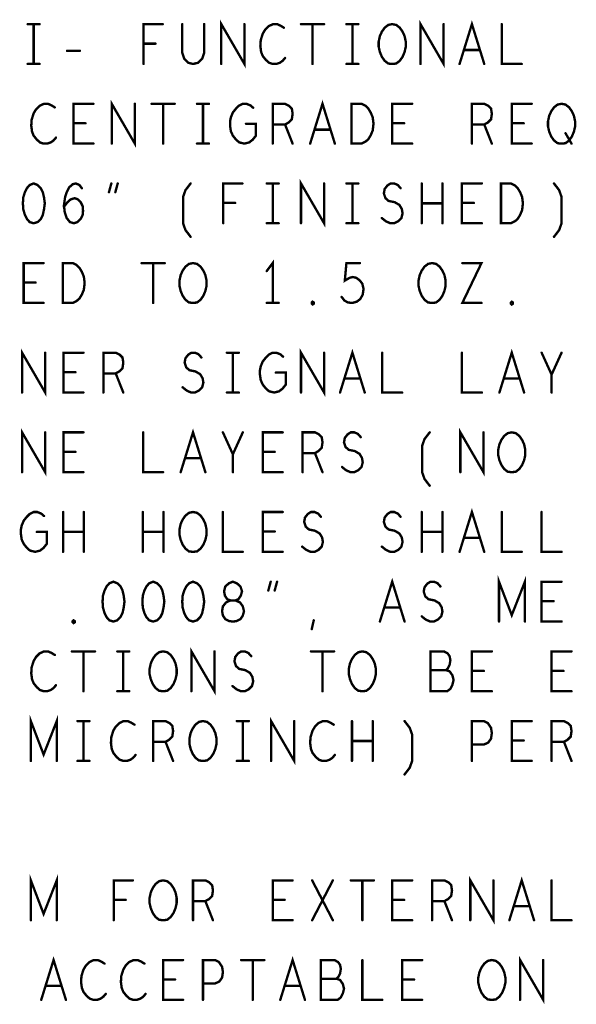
# Model space of a CAD drawing. Extents: x 28 to 61, y 24.9 to 46.
# Tile 42 of 51: x 49.8 to 51.2, y 40.8 to 43.3. Entities that reach past the tile are written whole.
import ezdxf

# ---------------------------------------------------------------- set-up
doc = ezdxf.new("R2010")
doc.units = 0
doc.layers.add('1', color=2, linetype='CONTINUOUS')

msp = doc.modelspace()

# ---------------------------------------------------------------- linework, layer by layer
at = {"layer": '1', "const_width": 0.003}
for points in [[(49.8035, 43.245, 1), (49.8005, 43.245, 1)], [(49.8185, 43.245, 1), (49.8155, 43.245, 1)], [(49.8335, 43.245, 1), (49.8305, 43.245, 1)], [(50.1425, 43.245, 1), (50.1395, 43.245, 1)], [(50.1915, 43.245, 1), (50.1885, 43.245, 1)], [(50.2465, 43.245, 1), (50.2435, 43.245, 1)], [(50.3475, 43.245, 1), (50.3445, 43.245, 1)], [(50.4895, 43.245, 1), (50.4865, 43.245, 1)], [(50.5185, 43.245, 1), (50.5155, 43.245, 1)], [(50.5475, 43.245, 1), (50.5445, 43.245, 1)], [(50.6035, 43.245, 1), (50.6005, 43.245, 1)], [(50.6185, 43.245, 1), (50.6155, 43.245, 1)], [(50.6335, 43.245, 1), (50.6305, 43.245, 1)], [(50.8475, 43.245, 1), (50.8445, 43.245, 1)], [(50.9935, 43.245, 1), (50.9905, 43.245, 1)], [(50.4465, 43.236, 1), (50.4435, 43.236, 1)], [(50.0945, 43.196, 1), (50.0915, 43.196, 1)], [(50.1245, 43.196, 1), (50.1215, 43.196, 1)], [(49.9025, 43.178, 1), (49.8995, 43.178, 1)], [(49.9345, 43.178, 1), (49.9315, 43.178, 1)], [(50.8985, 43.18, 1), (50.8955, 43.18, 1)], [(50.9385, 43.18, 1), (50.9355, 43.18, 1)], [(49.8035, 43.145, 1), (49.8005, 43.145, 1)], [(49.8185, 43.145, 1), (49.8155, 43.145, 1)], [(49.8335, 43.145, 1), (49.8305, 43.145, 1)], [(50.0945, 43.145, 1), (50.0915, 43.145, 1)], [(50.2895, 43.145, 1), (50.2865, 43.145, 1)], [(50.4495, 43.16, 1), (50.4465, 43.16, 1)], [(50.5185, 43.145, 1), (50.5155, 43.145, 1)], [(50.6035, 43.145, 1), (50.6005, 43.145, 1)], [(50.6185, 43.145, 1), (50.6155, 43.145, 1)], [(50.6335, 43.145, 1), (50.6305, 43.145, 1)], [(50.7185, 43.145, 1), (50.7155, 43.145, 1)], [(50.7185, 43.145, 1), (50.7155, 43.145, 1)], [(50.7895, 43.145, 1), (50.7865, 43.145, 1)], [(50.8875, 43.145, 1), (50.8845, 43.145, 1)], [(50.9495, 43.145, 1), (50.9465, 43.145, 1)], [(51.0435, 43.145, 1), (51.0405, 43.145, 1)], [(49.9685, 43.045, 1), (49.9655, 43.045, 1)], [(50.0725, 43.045, 1), (50.0695, 43.045, 1)], [(50.1145, 43.045, 1), (50.1115, 43.045, 1)], [(50.1435, 43.045, 1), (50.1405, 43.045, 1)], [(50.1725, 43.045, 1), (50.1695, 43.045, 1)], [(50.2285, 43.045, 1), (50.2255, 43.045, 1)], [(50.2435, 43.045, 1), (50.2405, 43.045, 1)], [(50.2585, 43.045, 1), (50.2555, 43.045, 1)], [(50.7685, 43.045, 1), (50.7655, 43.045, 1)], [(51.0685, 43.045, 1), (51.0655, 43.045, 1)], [(49.8715, 43.036, 1), (49.8685, 43.036, 1)], [(50.3695, 43.035, 1), (50.3665, 43.035, 1)], [(49.9185, 42.996, 1), (49.9155, 42.996, 1)], [(49.9485, 42.996, 1), (49.9455, 42.996, 1)], [(50.3515, 42.995, 1), (50.3485, 42.995, 1)], [(50.4185, 42.993, 1), (50.4155, 42.993, 1)], [(50.4495, 42.993, 1), (50.4465, 42.993, 1)], [(50.7185, 42.996, 1), (50.7155, 42.996, 1)], [(50.7485, 42.996, 1), (50.7455, 42.996, 1)], [(50.9185, 42.993, 1), (50.9155, 42.993, 1)], [(50.9495, 42.993, 1), (50.9465, 42.993, 1)], [(51.0185, 42.996, 1), (51.0155, 42.996, 1)], [(51.0485, 42.996, 1), (51.0455, 42.996, 1)], [(50.5235, 42.98, 1), (50.5205, 42.98, 1)], [(50.5635, 42.98, 1), (50.5605, 42.98, 1)], [(51.1535, 42.971, 1), (51.1505, 42.971, 1)], [(49.8745, 42.96, 1), (49.8715, 42.96, 1)], [(49.9685, 42.945, 1), (49.9655, 42.945, 1)], [(50.0145, 42.945, 1), (50.0115, 42.945, 1)], [(50.1435, 42.945, 1), (50.1405, 42.945, 1)], [(50.2285, 42.945, 1), (50.2255, 42.945, 1)], [(50.2435, 42.945, 1), (50.2405, 42.945, 1)], [(50.2585, 42.945, 1), (50.2555, 42.945, 1)], [(50.4185, 42.945, 1), (50.4155, 42.945, 1)], [(50.4685, 42.945, 1), (50.4655, 42.945, 1)], [(50.5125, 42.945, 1), (50.5095, 42.945, 1)], [(50.5745, 42.945, 1), (50.5715, 42.945, 1)], [(50.6165, 42.945, 1), (50.6135, 42.945, 1)], [(50.6165, 42.945, 1), (50.6135, 42.945, 1)], [(50.7685, 42.945, 1), (50.7655, 42.945, 1)], [(50.9185, 42.945, 1), (50.9155, 42.945, 1)], [(50.9685, 42.945, 1), (50.9655, 42.945, 1)], [(51.0685, 42.945, 1), (51.0655, 42.945, 1)], [(51.1435, 42.945, 1), (51.1405, 42.945, 1)], [(51.1435, 42.945, 1), (51.1405, 42.945, 1)], [(51.1685, 42.945, 1), (51.1655, 42.945, 1)], [(49.8185, 42.845, 1), (49.8155, 42.845, 1)], [(49.8185, 42.845, 1), (49.8155, 42.845, 1)], [(50.0135, 42.845, 1), (50.0105, 42.845, 1)], [(50.0295, 42.845, 1), (50.0265, 42.845, 1)], [(50.2125, 42.845, 1), (50.2095, 42.845, 1)], [(50.3425, 42.845, 1), (50.3395, 42.845, 1)], [(50.4035, 42.845, 1), (50.4005, 42.845, 1)], [(50.4185, 42.845, 1), (50.4155, 42.845, 1)], [(50.4335, 42.845, 1), (50.4305, 42.845, 1)], [(50.5475, 42.845, 1), (50.5445, 42.845, 1)], [(50.6035, 42.845, 1), (50.6005, 42.845, 1)], [(50.6185, 42.845, 1), (50.6155, 42.845, 1)], [(50.6335, 42.845, 1), (50.6305, 42.845, 1)], [(50.7925, 42.845, 1), (50.7895, 42.845, 1)], [(50.8445, 42.845, 1), (50.8415, 42.845, 1)], [(50.9435, 42.845, 1), (50.9405, 42.845, 1)], [(51.1245, 42.845, 1), (51.1215, 42.845, 1)], [(49.9395, 42.833, 1), (49.9365, 42.833, 1)], [(50.0075, 42.823, 1), (50.0045, 42.823, 1)], [(50.0235, 42.823, 1), (50.0205, 42.823, 1)], [(50.7395, 42.833, 1), (50.7365, 42.833, 1)], [(50.2945, 42.796, 1), (50.2915, 42.796, 1)], [(50.3245, 42.796, 1), (50.3215, 42.796, 1)], [(50.7925, 42.795, 1), (50.7895, 42.795, 1)], [(50.8445, 42.795, 1), (50.8415, 42.795, 1)], [(50.8935, 42.796, 1), (50.8905, 42.796, 1)], [(50.9235, 42.796, 1), (50.9205, 42.796, 1)], [(49.8945, 42.786, 1), (49.8915, 42.786, 1)], [(50.2945, 42.745, 1), (50.2915, 42.745, 1)], [(50.4035, 42.745, 1), (50.4005, 42.745, 1)], [(50.4185, 42.745, 1), (50.4155, 42.745, 1)], [(50.4335, 42.745, 1), (50.4305, 42.745, 1)], [(50.4895, 42.745, 1), (50.4865, 42.745, 1)], [(50.6035, 42.745, 1), (50.6005, 42.745, 1)], [(50.6185, 42.745, 1), (50.6155, 42.745, 1)], [(50.6335, 42.745, 1), (50.6305, 42.745, 1)], [(50.6925, 42.758, 1), (50.6895, 42.758, 1)], [(50.7925, 42.745, 1), (50.7895, 42.745, 1)], [(50.8445, 42.745, 1), (50.8415, 42.745, 1)], [(50.9435, 42.745, 1), (50.9405, 42.745, 1)], [(50.9915, 42.745, 1), (50.9885, 42.745, 1)], [(50.9915, 42.745, 1), (50.9885, 42.745, 1)], [(50.2125, 42.711, 1), (50.2095, 42.711, 1)], [(51.1245, 42.711, 1), (51.1215, 42.711, 1)], [(49.8435, 42.645, 1), (49.8405, 42.645, 1)], [(50.0895, 42.645, 1), (50.0865, 42.645, 1)], [(50.1185, 42.645, 1), (50.1155, 42.645, 1)], [(50.1475, 42.645, 1), (50.1445, 42.645, 1)], [(50.6375, 42.645, 1), (50.6345, 42.645, 1)], [(50.8945, 42.645, 1), (50.8915, 42.645, 1)], [(50.4035, 42.625, 1), (50.4005, 42.625, 1)], [(49.7935, 42.596, 1), (49.7905, 42.596, 1)], [(49.8235, 42.596, 1), (49.8205, 42.596, 1)], [(50.5915, 42.56, 1), (50.5885, 42.56, 1)], [(49.8435, 42.545, 1), (49.8405, 42.545, 1)], [(49.8915, 42.545, 1), (49.8885, 42.545, 1)], [(49.8915, 42.545, 1), (49.8885, 42.545, 1)], [(50.1185, 42.545, 1), (50.1155, 42.545, 1)], [(50.2185, 42.545, 1), (50.2155, 42.545, 1)], [(50.2185, 42.545, 1), (50.2155, 42.545, 1)], [(50.4035, 42.545, 1), (50.4005, 42.545, 1)], [(50.4185, 42.545, 1), (50.4155, 42.545, 1)], [(50.4335, 42.545, 1), (50.4305, 42.545, 1)], [(50.5185, 42.541, 1), (50.5155, 42.541, 1)], [(50.5185, 42.541, 1), (50.5155, 42.541, 1)], [(50.8185, 42.545, 1), (50.8155, 42.545, 1)], [(50.8185, 42.545, 1), (50.8155, 42.545, 1)], [(50.9425, 42.545, 1), (50.9395, 42.545, 1)], [(51.0185, 42.541, 1), (51.0155, 42.541, 1)], [(51.0185, 42.541, 1), (51.0155, 42.541, 1)], [(49.8475, 42.42, 1), (49.8445, 42.42, 1)], [(49.9435, 42.42, 1), (49.9405, 42.42, 1)], [(50.2395, 42.408, 1), (50.2365, 42.408, 1)], [(50.3035, 42.42, 1), (50.3005, 42.42, 1)], [(50.3185, 42.42, 1), (50.3155, 42.42, 1)], [(50.3335, 42.42, 1), (50.3305, 42.42, 1)], [(50.4445, 42.41, 1), (50.4415, 42.41, 1)], [(50.5475, 42.42, 1), (50.5445, 42.42, 1)], [(50.6935, 42.42, 1), (50.6905, 42.42, 1)], [(50.8935, 42.42, 1), (50.8905, 42.42, 1)], [(51.0935, 42.42, 1), (51.0905, 42.42, 1)], [(51.1435, 42.42, 1), (51.1405, 42.42, 1)], [(49.8935, 42.371, 1), (49.8905, 42.371, 1)], [(49.9235, 42.371, 1), (49.9205, 42.371, 1)], [(49.9935, 42.368, 1), (49.9905, 42.368, 1)], [(50.0245, 42.368, 1), (50.0215, 42.368, 1)], [(50.4265, 42.37, 1), (50.4235, 42.37, 1)], [(50.5985, 42.355, 1), (50.5955, 42.355, 1)], [(50.6385, 42.355, 1), (50.6355, 42.355, 1)], [(50.9985, 42.355, 1), (50.9955, 42.355, 1)], [(51.0385, 42.355, 1), (51.0355, 42.355, 1)], [(51.1185, 42.365, 1), (51.1155, 42.365, 1)], [(50.1925, 42.333, 1), (50.1895, 42.333, 1)], [(49.7895, 42.32, 1), (49.7865, 42.32, 1)], [(49.9435, 42.32, 1), (49.9405, 42.32, 1)], [(49.9935, 42.32, 1), (49.9905, 42.32, 1)], [(50.0435, 42.32, 1), (50.0405, 42.32, 1)], [(50.3035, 42.32, 1), (50.3005, 42.32, 1)], [(50.3185, 42.32, 1), (50.3155, 42.32, 1)], [(50.3335, 42.32, 1), (50.3305, 42.32, 1)], [(50.4895, 42.32, 1), (50.4865, 42.32, 1)], [(50.5875, 42.32, 1), (50.5845, 42.32, 1)], [(50.6495, 42.32, 1), (50.6465, 42.32, 1)], [(50.7435, 42.32, 1), (50.7405, 42.32, 1)], [(50.9435, 42.32, 1), (50.9405, 42.32, 1)], [(50.9875, 42.32, 1), (50.9845, 42.32, 1)], [(51.0495, 42.32, 1), (51.0465, 42.32, 1)], [(51.1185, 42.32, 1), (51.1155, 42.32, 1)], [(49.8475, 42.22, 1), (49.8445, 42.22, 1)], [(49.9435, 42.22, 1), (49.9405, 42.22, 1)], [(50.0935, 42.22, 1), (50.0905, 42.22, 1)], [(50.2935, 42.22, 1), (50.2905, 42.22, 1)], [(50.3435, 42.22, 1), (50.3405, 42.22, 1)], [(50.4435, 42.22, 1), (50.4405, 42.22, 1)], [(50.6395, 42.208, 1), (50.6365, 42.208, 1)], [(50.8125, 42.22, 1), (50.8095, 42.22, 1)], [(50.9475, 42.22, 1), (50.9445, 42.22, 1)], [(49.8935, 42.171, 1), (49.8905, 42.171, 1)], [(49.9235, 42.171, 1), (49.9205, 42.171, 1)], [(50.1985, 42.155, 1), (50.1955, 42.155, 1)], [(50.2385, 42.155, 1), (50.2355, 42.155, 1)], [(50.3185, 42.165, 1), (50.3155, 42.165, 1)], [(50.3935, 42.171, 1), (50.3905, 42.171, 1)], [(50.4235, 42.171, 1), (50.4205, 42.171, 1)], [(50.4935, 42.168, 1), (50.4905, 42.168, 1)], [(50.5245, 42.168, 1), (50.5215, 42.168, 1)], [(50.5925, 42.133, 1), (50.5895, 42.133, 1)], [(49.7895, 42.12, 1), (49.7865, 42.12, 1)], [(49.9435, 42.12, 1), (49.9405, 42.12, 1)], [(50.1435, 42.12, 1), (50.1405, 42.12, 1)], [(50.1875, 42.12, 1), (50.1845, 42.12, 1)], [(50.2495, 42.12, 1), (50.2465, 42.12, 1)], [(50.3185, 42.12, 1), (50.3155, 42.12, 1)], [(50.4435, 42.12, 1), (50.4405, 42.12, 1)], [(50.4935, 42.12, 1), (50.4905, 42.12, 1)], [(50.5435, 42.12, 1), (50.5405, 42.12, 1)], [(50.8895, 42.12, 1), (50.8865, 42.12, 1)], [(51.0185, 42.12, 1), (51.0155, 42.12, 1)], [(51.0185, 42.12, 1), (51.0155, 42.12, 1)], [(50.8125, 42.086, 1), (50.8095, 42.086, 1)], [(49.8445, 42.01, 1), (49.8415, 42.01, 1)], [(49.8925, 42.02, 1), (49.8895, 42.02, 1)], [(49.9445, 42.02, 1), (49.9415, 42.02, 1)], [(50.0925, 42.02, 1), (50.0895, 42.02, 1)], [(50.1445, 42.02, 1), (50.1415, 42.02, 1)], [(50.2935, 42.02, 1), (50.2905, 42.02, 1)], [(50.4435, 42.02, 1), (50.4405, 42.02, 1)], [(50.5395, 42.008, 1), (50.5365, 42.008, 1)], [(50.7395, 42.008, 1), (50.7365, 42.008, 1)], [(50.7925, 42.02, 1), (50.7895, 42.02, 1)], [(50.8445, 42.02, 1), (50.8415, 42.02, 1)], [(50.9935, 42.02, 1), (50.9905, 42.02, 1)], [(51.0935, 42.02, 1), (51.0905, 42.02, 1)], [(49.8265, 41.97, 1), (49.8235, 41.97, 1)], [(49.8925, 41.97, 1), (49.8895, 41.97, 1)], [(49.9445, 41.97, 1), (49.9415, 41.97, 1)], [(50.0925, 41.97, 1), (50.0895, 41.97, 1)], [(50.1445, 41.97, 1), (50.1415, 41.97, 1)], [(50.3935, 41.971, 1), (50.3905, 41.971, 1)], [(50.4235, 41.971, 1), (50.4205, 41.971, 1)], [(50.7925, 41.97, 1), (50.7895, 41.97, 1)], [(50.8445, 41.97, 1), (50.8415, 41.97, 1)], [(50.8985, 41.955, 1), (50.8955, 41.955, 1)], [(50.9385, 41.955, 1), (50.9355, 41.955, 1)], [(50.4925, 41.933, 1), (50.4895, 41.933, 1)], [(50.6925, 41.933, 1), (50.6895, 41.933, 1)], [(49.8925, 41.92, 1), (49.8895, 41.92, 1)], [(49.9445, 41.92, 1), (49.9415, 41.92, 1)], [(50.0925, 41.92, 1), (50.0895, 41.92, 1)], [(50.1445, 41.92, 1), (50.1415, 41.92, 1)], [(50.2185, 41.92, 1), (50.2155, 41.92, 1)], [(50.2185, 41.92, 1), (50.2155, 41.92, 1)], [(50.3435, 41.92, 1), (50.3405, 41.92, 1)], [(50.4435, 41.92, 1), (50.4405, 41.92, 1)], [(50.7925, 41.92, 1), (50.7895, 41.92, 1)], [(50.8445, 41.92, 1), (50.8415, 41.92, 1)], [(50.8875, 41.92, 1), (50.8845, 41.92, 1)], [(50.9495, 41.92, 1), (50.9465, 41.92, 1)], [(51.0435, 41.92, 1), (51.0405, 41.92, 1)], [(51.1435, 41.92, 1), (51.1405, 41.92, 1)], [(50.0185, 41.845, 1), (50.0155, 41.845, 1)], [(50.0185, 41.845, 1), (50.0155, 41.845, 1)], [(50.1185, 41.845, 1), (50.1155, 41.845, 1)], [(50.1185, 41.845, 1), (50.1155, 41.845, 1)], [(50.2185, 41.845, 1), (50.2155, 41.845, 1)], [(50.2185, 41.845, 1), (50.2155, 41.845, 1)], [(50.4135, 41.845, 1), (50.4105, 41.845, 1)], [(50.4295, 41.845, 1), (50.4265, 41.845, 1)], [(50.8395, 41.833, 1), (50.8365, 41.833, 1)], [(51.1435, 41.845, 1), (51.1405, 41.845, 1)], [(50.4075, 41.823, 1), (50.4045, 41.823, 1)], [(50.4235, 41.823, 1), (50.4205, 41.823, 1)], [(50.6985, 41.78, 1), (50.6955, 41.78, 1)], [(50.7385, 41.78, 1), (50.7355, 41.78, 1)], [(51.0935, 41.796, 1), (51.0905, 41.796, 1)], [(51.1235, 41.796, 1), (51.1205, 41.796, 1)], [(50.7925, 41.758, 1), (50.7895, 41.758, 1)], [(49.9185, 41.741, 1), (49.9155, 41.741, 1)], [(49.9185, 41.741, 1), (49.9155, 41.741, 1)], [(50.3185, 41.745, 1), (50.3155, 41.745, 1)], [(50.3185, 41.745, 1), (50.3155, 41.745, 1)], [(50.5215, 41.748, 1), (50.5185, 41.748, 1)], [(50.6875, 41.745, 1), (50.6845, 41.745, 1)], [(50.7495, 41.745, 1), (50.7465, 41.745, 1)], [(50.9865, 41.745, 1), (50.9835, 41.745, 1)], [(51.0515, 41.745, 1), (51.0485, 41.745, 1)], [(51.1435, 41.745, 1), (51.1405, 41.745, 1)], [(50.5165, 41.726, 1), (50.5135, 41.726, 1)], [(49.8715, 41.661, 1), (49.8685, 41.661, 1)], [(49.9145, 41.67, 1), (49.9115, 41.67, 1)], [(49.9435, 41.67, 1), (49.9405, 41.67, 1)], [(49.9725, 41.67, 1), (49.9695, 41.67, 1)], [(50.0285, 41.67, 1), (50.0255, 41.67, 1)], [(50.0435, 41.67, 1), (50.0405, 41.67, 1)], [(50.0585, 41.67, 1), (50.0555, 41.67, 1)], [(50.2725, 41.67, 1), (50.2695, 41.67, 1)], [(50.3645, 41.658, 1), (50.3615, 41.658, 1)], [(50.5145, 41.67, 1), (50.5115, 41.67, 1)], [(50.5435, 41.67, 1), (50.5405, 41.67, 1)], [(50.5725, 41.67, 1), (50.5695, 41.67, 1)], [(50.9685, 41.67, 1), (50.9655, 41.67, 1)], [(51.1685, 41.67, 1), (51.1655, 41.67, 1)], [(50.8145, 41.623, 1), (50.8115, 41.623, 1)], [(50.8535, 41.623, 1), (50.8505, 41.623, 1)], [(50.9185, 41.621, 1), (50.9155, 41.621, 1)], [(50.9485, 41.621, 1), (50.9455, 41.621, 1)], [(51.1185, 41.621, 1), (51.1155, 41.621, 1)], [(51.1485, 41.621, 1), (51.1455, 41.621, 1)], [(49.8745, 41.585, 1), (49.8715, 41.585, 1)], [(50.3175, 41.583, 1), (50.3145, 41.583, 1)], [(49.9435, 41.57, 1), (49.9405, 41.57, 1)], [(50.0285, 41.57, 1), (50.0255, 41.57, 1)], [(50.0435, 41.57, 1), (50.0405, 41.57, 1)], [(50.0585, 41.57, 1), (50.0555, 41.57, 1)], [(50.1435, 41.57, 1), (50.1405, 41.57, 1)], [(50.1435, 41.57, 1), (50.1405, 41.57, 1)], [(50.2145, 41.57, 1), (50.2115, 41.57, 1)], [(50.5435, 41.57, 1), (50.5405, 41.57, 1)], [(50.6435, 41.57, 1), (50.6405, 41.57, 1)], [(50.6435, 41.57, 1), (50.6405, 41.57, 1)], [(50.9685, 41.57, 1), (50.9655, 41.57, 1)], [(51.1685, 41.57, 1), (51.1655, 41.57, 1)], [(49.9285, 41.495, 1), (49.9255, 41.495, 1)], [(49.9435, 41.495, 1), (49.9405, 41.495, 1)], [(49.9585, 41.495, 1), (49.9555, 41.495, 1)], [(50.0715, 41.486, 1), (50.0685, 41.486, 1)], [(50.3285, 41.495, 1), (50.3255, 41.495, 1)], [(50.3435, 41.495, 1), (50.3405, 41.495, 1)], [(50.3585, 41.495, 1), (50.3555, 41.495, 1)], [(50.4725, 41.495, 1), (50.4695, 41.495, 1)], [(50.5715, 41.486, 1), (50.5685, 41.486, 1)], [(50.6175, 41.495, 1), (50.6145, 41.495, 1)], [(50.6695, 41.495, 1), (50.6665, 41.495, 1)], [(50.7495, 41.495, 1), (50.7465, 41.495, 1)], [(51.0685, 41.495, 1), (51.0655, 41.495, 1)], [(50.1185, 41.443, 1), (50.1155, 41.443, 1)], [(50.1495, 41.443, 1), (50.1465, 41.443, 1)], [(50.6175, 41.445, 1), (50.6145, 41.445, 1)], [(50.6695, 41.445, 1), (50.6665, 41.445, 1)], [(50.9185, 41.436, 1), (50.9155, 41.436, 1)], [(51.0185, 41.446, 1), (51.0155, 41.446, 1)], [(51.0485, 41.446, 1), (51.0455, 41.446, 1)], [(51.1185, 41.443, 1), (51.1155, 41.443, 1)], [(51.1495, 41.443, 1), (51.1465, 41.443, 1)], [(50.0745, 41.41, 1), (50.0715, 41.41, 1)], [(50.5745, 41.41, 1), (50.5715, 41.41, 1)], [(49.8115, 41.395, 1), (49.8085, 41.395, 1)], [(49.8765, 41.395, 1), (49.8735, 41.395, 1)], [(49.9285, 41.395, 1), (49.9255, 41.395, 1)], [(49.9435, 41.395, 1), (49.9405, 41.395, 1)], [(49.9585, 41.395, 1), (49.9555, 41.395, 1)], [(50.1185, 41.395, 1), (50.1155, 41.395, 1)], [(50.1685, 41.395, 1), (50.1655, 41.395, 1)], [(50.2435, 41.395, 1), (50.2405, 41.395, 1)], [(50.2435, 41.395, 1), (50.2405, 41.395, 1)], [(50.3285, 41.395, 1), (50.3255, 41.395, 1)], [(50.3435, 41.395, 1), (50.3405, 41.395, 1)], [(50.3585, 41.395, 1), (50.3555, 41.395, 1)], [(50.4145, 41.395, 1), (50.4115, 41.395, 1)], [(50.6175, 41.395, 1), (50.6145, 41.395, 1)], [(50.6695, 41.395, 1), (50.6665, 41.395, 1)], [(50.9185, 41.395, 1), (50.9155, 41.395, 1)], [(51.0685, 41.395, 1), (51.0655, 41.395, 1)], [(51.1185, 41.395, 1), (51.1155, 41.395, 1)], [(51.1685, 41.395, 1), (51.1655, 41.395, 1)], [(50.7495, 41.361, 1), (50.7465, 41.361, 1)], [(50.0675, 41.095, 1), (50.0645, 41.095, 1)], [(50.4685, 41.095, 1), (50.4655, 41.095, 1)], [(50.5175, 41.095, 1), (50.5145, 41.095, 1)], [(50.5695, 41.095, 1), (50.5665, 41.095, 1)], [(50.6145, 41.095, 1), (50.6115, 41.095, 1)], [(50.6435, 41.095, 1), (50.6405, 41.095, 1)], [(50.6725, 41.095, 1), (50.6695, 41.095, 1)], [(50.7685, 41.095, 1), (50.7655, 41.095, 1)], [(50.9725, 41.095, 1), (50.9695, 41.095, 1)], [(51.1185, 41.095, 1), (51.1155, 41.095, 1)], [(50.0195, 41.046, 1), (50.0165, 41.046, 1)], [(50.0495, 41.046, 1), (50.0465, 41.046, 1)], [(50.2185, 41.043, 1), (50.2155, 41.043, 1)], [(50.2495, 41.043, 1), (50.2465, 41.043, 1)], [(50.4185, 41.046, 1), (50.4155, 41.046, 1)], [(50.4485, 41.046, 1), (50.4455, 41.046, 1)], [(50.7185, 41.046, 1), (50.7155, 41.046, 1)], [(50.7485, 41.046, 1), (50.7455, 41.046, 1)], [(50.8185, 41.043, 1), (50.8155, 41.043, 1)], [(50.8495, 41.043, 1), (50.8465, 41.043, 1)], [(51.0235, 41.03, 1), (51.0205, 41.03, 1)], [(51.0635, 41.03, 1), (51.0605, 41.03, 1)], [(49.8115, 40.995, 1), (49.8085, 40.995, 1)], [(49.8765, 40.995, 1), (49.8735, 40.995, 1)], [(50.0195, 40.995, 1), (50.0165, 40.995, 1)], [(50.1435, 40.995, 1), (50.1405, 40.995, 1)], [(50.1435, 40.995, 1), (50.1405, 40.995, 1)], [(50.2185, 40.995, 1), (50.2155, 40.995, 1)], [(50.2685, 40.995, 1), (50.2655, 40.995, 1)], [(50.4685, 40.995, 1), (50.4655, 40.995, 1)], [(50.5175, 40.995, 1), (50.5145, 40.995, 1)], [(50.5695, 40.995, 1), (50.5665, 40.995, 1)], [(50.6435, 40.995, 1), (50.6405, 40.995, 1)], [(50.7685, 40.995, 1), (50.7655, 40.995, 1)], [(50.8185, 40.995, 1), (50.8155, 40.995, 1)], [(50.8685, 40.995, 1), (50.8655, 40.995, 1)], [(50.9145, 40.995, 1), (50.9115, 40.995, 1)], [(51.0125, 40.995, 1), (51.0095, 40.995, 1)], [(51.0745, 40.995, 1), (51.0715, 40.995, 1)], [(51.1685, 40.995, 1), (51.1655, 40.995, 1)], [(50.1935, 40.895, 1), (50.1905, 40.895, 1)], [(50.3395, 40.895, 1), (50.3365, 40.895, 1)], [(50.3685, 40.895, 1), (50.3655, 40.895, 1)], [(50.3975, 40.895, 1), (50.3945, 40.895, 1)], [(50.6435, 40.895, 1), (50.6405, 40.895, 1)], [(50.7935, 40.895, 1), (50.7905, 40.895, 1)], [(51.0975, 40.895, 1), (51.0945, 40.895, 1)], [(49.9965, 40.886, 1), (49.9935, 40.886, 1)], [(50.0965, 40.886, 1), (50.0935, 40.886, 1)], [(50.1435, 40.846, 1), (50.1405, 40.846, 1)], [(50.1735, 40.846, 1), (50.1705, 40.846, 1)], [(50.5395, 40.848, 1), (50.5365, 40.848, 1)], [(50.5785, 40.848, 1), (50.5755, 40.848, 1)], [(50.7435, 40.846, 1), (50.7405, 40.846, 1)], [(50.7735, 40.846, 1), (50.7705, 40.846, 1)], [(49.8485, 40.83, 1), (49.8455, 40.83, 1)], [(49.8885, 40.83, 1), (49.8855, 40.83, 1)], [(50.2435, 40.836, 1), (50.2405, 40.836, 1)], [(50.4485, 40.83, 1), (50.4455, 40.83, 1)], [(50.4885, 40.83, 1), (50.4855, 40.83, 1)], [(49.8375, 40.795, 1), (49.8345, 40.795, 1)], [(49.8995, 40.795, 1), (49.8965, 40.795, 1)], [(49.9995, 40.81, 1), (49.9965, 40.81, 1)], [(50.0995, 40.81, 1), (50.0965, 40.81, 1)], [(50.1935, 40.795, 1), (50.1905, 40.795, 1)], [(50.2435, 40.795, 1), (50.2405, 40.795, 1)], [(50.3685, 40.795, 1), (50.3655, 40.795, 1)], [(50.4375, 40.795, 1), (50.4345, 40.795, 1)], [(50.4995, 40.795, 1), (50.4965, 40.795, 1)], [(50.6935, 40.795, 1), (50.6905, 40.795, 1)], [(50.7935, 40.795, 1), (50.7905, 40.795, 1)], [(50.9685, 40.795, 1), (50.9655, 40.795, 1)], [(50.9685, 40.795, 1), (50.9655, 40.795, 1)], [(51.0395, 40.795, 1), (51.0365, 40.795, 1)]]:
    msp.add_lwpolyline(points, format="xyb", close=True, dxfattribs=at)
at = {"layer": '1', "const_width": 0.006}
for points in [[(49.802, 43.245), (49.832, 43.245)], [(49.817, 43.245), (49.817, 43.145)], [(50.093, 43.145), (50.093, 43.245), (50.141, 43.245)], [(50.19, 43.245), (50.19, 43.173), (50.195, 43.158), (50.205, 43.148), (50.217, 43.145), (50.23, 43.148), (50.24, 43.158), (50.245, 43.173), (50.245, 43.245)], [(50.288, 43.145), (50.288, 43.245), (50.346, 43.145), (50.346, 43.245)], [(50.445, 43.236), (50.437, 43.241), (50.428, 43.245), (50.418, 43.245), (50.407, 43.24), (50.398, 43.231), (50.392, 43.221), (50.387, 43.205), (50.386, 43.19), (50.388, 43.175), (50.392, 43.165), (50.4, 43.155), (50.408, 43.148), (50.417, 43.145), (50.426, 43.145), (50.435, 43.148), (50.442, 43.153), (50.448, 43.16)], [(50.488, 43.245), (50.546, 43.245)], [(50.517, 43.245), (50.517, 43.145)], [(50.602, 43.245), (50.632, 43.245)], [(50.617, 43.245), (50.617, 43.145)], [(50.717, 43.145), (50.707, 43.146), (50.698, 43.153), (50.691, 43.163), (50.686, 43.175), (50.683, 43.188), (50.683, 43.201), (50.686, 43.215), (50.691, 43.226), (50.698, 43.236), (50.707, 43.243), (50.717, 43.245), (50.727, 43.243), (50.736, 43.236), (50.743, 43.226), (50.748, 43.215), (50.751, 43.201), (50.751, 43.188), (50.748, 43.175), (50.743, 43.163), (50.736, 43.153), (50.727, 43.146), (50.717, 43.145)], [(50.788, 43.145), (50.788, 43.245), (50.846, 43.145), (50.846, 43.245)], [(50.886, 43.145), (50.917, 43.245), (50.948, 43.145)], [(50.992, 43.245), (50.992, 43.145), (51.042, 43.145)], [(50.123, 43.196), (50.093, 43.196)], [(49.901, 43.178), (49.933, 43.178)], [(50.937, 43.18), (50.897, 43.18)], [(49.802, 43.145), (49.832, 43.145)], [(50.602, 43.145), (50.632, 43.145)], [(49.87, 43.036), (49.862, 43.041), (49.853, 43.045), (49.843, 43.045), (49.832, 43.04), (49.823, 43.031), (49.817, 43.021), (49.812, 43.005), (49.811, 42.99), (49.813, 42.975), (49.817, 42.965), (49.825, 42.955), (49.833, 42.948), (49.842, 42.945), (49.851, 42.945), (49.86, 42.948), (49.867, 42.953), (49.873, 42.96)], [(49.967, 42.945), (49.917, 42.945), (49.917, 43.045), (49.967, 43.045)], [(50.013, 42.945), (50.013, 43.045), (50.071, 42.945), (50.071, 43.045)], [(50.113, 43.045), (50.171, 43.045)], [(50.142, 43.045), (50.142, 42.945)], [(50.227, 43.045), (50.257, 43.045)], [(50.242, 43.045), (50.242, 42.945)], [(50.35, 42.995), (50.375, 42.995), (50.375, 42.965), (50.367, 42.955), (50.358, 42.948), (50.346, 42.945), (50.333, 42.948), (50.325, 42.955), (50.317, 42.965), (50.312, 42.976), (50.31, 42.99), (50.31, 43.001), (50.312, 43.011), (50.317, 43.023), (50.325, 43.033), (50.332, 43.04), (50.342, 43.045), (50.351, 43.045), (50.361, 43.041), (50.368, 43.035)], [(50.417, 42.945), (50.417, 43.045), (50.448, 43.045), (50.458, 43.04), (50.465, 43.033), (50.467, 43.02), (50.465, 43.006), (50.457, 42.998), (50.448, 42.993), (50.417, 42.993)], [(50.511, 42.945), (50.542, 43.045), (50.573, 42.945)], [(50.615, 42.945), (50.615, 43.045), (50.64, 43.045), (50.65, 43.04), (50.657, 43.033), (50.663, 43.023), (50.668, 43.011), (50.67, 42.995), (50.668, 42.978), (50.663, 42.966), (50.657, 42.956), (50.65, 42.95), (50.64, 42.945), (50.615, 42.945)], [(50.767, 42.945), (50.717, 42.945), (50.717, 43.045), (50.767, 43.045)], [(50.917, 42.945), (50.917, 43.045), (50.948, 43.045), (50.958, 43.04), (50.965, 43.033), (50.967, 43.02), (50.965, 43.006), (50.957, 42.998), (50.948, 42.993), (50.917, 42.993)], [(51.067, 42.945), (51.017, 42.945), (51.017, 43.045), (51.067, 43.045)], [(51.142, 42.945), (51.132, 42.946), (51.123, 42.953), (51.116, 42.963), (51.111, 42.975), (51.108, 42.988), (51.108, 43.001), (51.111, 43.015), (51.116, 43.026), (51.123, 43.036), (51.132, 43.043), (51.142, 43.045), (51.152, 43.043), (51.161, 43.036), (51.168, 43.026), (51.173, 43.015), (51.176, 43.001), (51.176, 42.988), (51.173, 42.975), (51.168, 42.963), (51.161, 42.953), (51.152, 42.946), (51.142, 42.945)], [(49.947, 42.996), (49.917, 42.996)], [(50.448, 42.993), (50.467, 42.945)], [(50.747, 42.996), (50.717, 42.996)], [(50.948, 42.993), (50.967, 42.945)], [(51.047, 42.996), (51.017, 42.996)], [(50.562, 42.98), (50.522, 42.98)], [(51.152, 42.971), (51.167, 42.945)], [(50.227, 42.945), (50.257, 42.945)], [(49.817, 42.845), (49.807, 42.841), (49.8, 42.833), (49.795, 42.823), (49.791, 42.81), (49.79, 42.795), (49.791, 42.78), (49.795, 42.766), (49.8, 42.756), (49.807, 42.748), (49.817, 42.745), (49.827, 42.748), (49.835, 42.756), (49.84, 42.766), (49.843, 42.78), (49.845, 42.795), (49.843, 42.81), (49.84, 42.823), (49.835, 42.833), (49.827, 42.841), (49.817, 42.845)], [(49.893, 42.786), (49.902, 42.798), (49.91, 42.805), (49.92, 42.808), (49.928, 42.805), (49.935, 42.798), (49.94, 42.788), (49.941, 42.776), (49.94, 42.766), (49.935, 42.756), (49.927, 42.748), (49.918, 42.745), (49.908, 42.748), (49.9, 42.758), (49.895, 42.773), (49.893, 42.79), (49.896, 42.811), (49.9, 42.823), (49.906, 42.835), (49.915, 42.843), (49.923, 42.845), (49.932, 42.841), (49.938, 42.833)], [(50.006, 42.823), (50.012, 42.845)], [(50.028, 42.845), (50.022, 42.823)], [(50.211, 42.711), (50.198, 42.728), (50.192, 42.745), (50.192, 42.811), (50.198, 42.828), (50.211, 42.845)], [(50.293, 42.745), (50.293, 42.845), (50.341, 42.845)], [(50.402, 42.845), (50.432, 42.845)], [(50.417, 42.845), (50.417, 42.745)], [(50.488, 42.745), (50.488, 42.845), (50.546, 42.745), (50.546, 42.845)], [(50.602, 42.845), (50.632, 42.845)], [(50.617, 42.845), (50.617, 42.745)], [(50.691, 42.758), (50.701, 42.75), (50.712, 42.745), (50.722, 42.745), (50.732, 42.75), (50.74, 42.758), (50.743, 42.77), (50.741, 42.781), (50.735, 42.791), (50.723, 42.798), (50.708, 42.801), (50.7, 42.808), (50.696, 42.82), (50.698, 42.831), (50.705, 42.84), (50.713, 42.845), (50.722, 42.845), (50.731, 42.841), (50.738, 42.833)], [(50.791, 42.745), (50.791, 42.845)], [(50.843, 42.845), (50.843, 42.745)], [(50.942, 42.745), (50.892, 42.745), (50.892, 42.845), (50.942, 42.845)], [(50.99, 42.745), (50.99, 42.845), (51.015, 42.845), (51.025, 42.84), (51.032, 42.833), (51.038, 42.823), (51.043, 42.811), (51.045, 42.795), (51.043, 42.778), (51.038, 42.766), (51.032, 42.756), (51.025, 42.75), (51.015, 42.745), (50.99, 42.745)], [(51.123, 42.711), (51.136, 42.728), (51.142, 42.745), (51.142, 42.811), (51.136, 42.828), (51.123, 42.845)], [(50.323, 42.796), (50.293, 42.796)], [(50.843, 42.795), (50.791, 42.795)], [(50.922, 42.796), (50.892, 42.796)], [(50.402, 42.745), (50.432, 42.745)], [(50.602, 42.745), (50.632, 42.745)], [(49.842, 42.545), (49.792, 42.545), (49.792, 42.645), (49.842, 42.645)], [(49.89, 42.545), (49.89, 42.645), (49.915, 42.645), (49.925, 42.64), (49.932, 42.633), (49.938, 42.623), (49.943, 42.611), (49.945, 42.595), (49.943, 42.578), (49.938, 42.566), (49.932, 42.556), (49.925, 42.55), (49.915, 42.545), (49.89, 42.545)], [(50.088, 42.645), (50.146, 42.645)], [(50.117, 42.645), (50.117, 42.545)], [(50.217, 42.545), (50.207, 42.546), (50.198, 42.553), (50.191, 42.563), (50.186, 42.575), (50.183, 42.588), (50.183, 42.601), (50.186, 42.615), (50.191, 42.626), (50.198, 42.636), (50.207, 42.643), (50.217, 42.645), (50.227, 42.643), (50.236, 42.636), (50.243, 42.626), (50.248, 42.615), (50.251, 42.601), (50.251, 42.588), (50.248, 42.575), (50.243, 42.563), (50.236, 42.553), (50.227, 42.546), (50.217, 42.545)], [(50.417, 42.545), (50.417, 42.645), (50.402, 42.625)], [(50.59, 42.56), (50.597, 42.551), (50.606, 42.546), (50.617, 42.545), (50.628, 42.548), (50.637, 42.555), (50.643, 42.566), (50.645, 42.58), (50.642, 42.593), (50.636, 42.601), (50.627, 42.608), (50.618, 42.61), (50.61, 42.608), (50.598, 42.601), (50.602, 42.645), (50.636, 42.645)], [(50.817, 42.545), (50.807, 42.546), (50.798, 42.553), (50.791, 42.563), (50.786, 42.575), (50.783, 42.588), (50.783, 42.601), (50.786, 42.615), (50.791, 42.626), (50.798, 42.636), (50.807, 42.643), (50.817, 42.645), (50.827, 42.643), (50.836, 42.636), (50.843, 42.626), (50.848, 42.615), (50.851, 42.601), (50.851, 42.588), (50.848, 42.575), (50.843, 42.563), (50.836, 42.553), (50.827, 42.546), (50.817, 42.545)], [(50.893, 42.645), (50.941, 42.645), (50.893, 42.545), (50.941, 42.545)], [(49.822, 42.596), (49.792, 42.596)], [(50.517, 42.541), (50.515, 42.543), (50.515, 42.546), (50.517, 42.548), (50.52, 42.546), (50.52, 42.543), (50.517, 42.541)], [(51.017, 42.541), (51.015, 42.543), (51.015, 42.546), (51.017, 42.548), (51.02, 42.546), (51.02, 42.543), (51.017, 42.541)], [(50.402, 42.545), (50.432, 42.545)], [(49.788, 42.32), (49.788, 42.42), (49.846, 42.32), (49.846, 42.42)], [(50.488, 42.32), (50.488, 42.42), (50.546, 42.32), (50.546, 42.42)], [(50.586, 42.32), (50.617, 42.42), (50.648, 42.32)], [(50.986, 42.32), (51.017, 42.42), (51.048, 42.32)], [(49.942, 42.32), (49.892, 42.32), (49.892, 42.42), (49.942, 42.42)], [(49.992, 42.32), (49.992, 42.42), (50.023, 42.42), (50.033, 42.415), (50.04, 42.408), (50.042, 42.395), (50.04, 42.381), (50.032, 42.373), (50.023, 42.368), (49.992, 42.368)], [(50.191, 42.333), (50.201, 42.325), (50.212, 42.32), (50.222, 42.32), (50.232, 42.325), (50.24, 42.333), (50.243, 42.345), (50.241, 42.356), (50.235, 42.366), (50.223, 42.373), (50.208, 42.376), (50.2, 42.383), (50.196, 42.395), (50.198, 42.406), (50.205, 42.415), (50.213, 42.42), (50.222, 42.42), (50.231, 42.416), (50.238, 42.408)], [(50.302, 42.42), (50.332, 42.42)], [(50.317, 42.42), (50.317, 42.32)], [(50.425, 42.37), (50.45, 42.37), (50.45, 42.34), (50.442, 42.33), (50.433, 42.323), (50.421, 42.32), (50.408, 42.323), (50.4, 42.33), (50.392, 42.34), (50.387, 42.351), (50.385, 42.365), (50.385, 42.376), (50.387, 42.386), (50.392, 42.398), (50.4, 42.408), (50.407, 42.415), (50.417, 42.42), (50.426, 42.42), (50.436, 42.416), (50.443, 42.41)], [(50.692, 42.42), (50.692, 42.32), (50.742, 42.32)], [(50.892, 42.42), (50.892, 42.32), (50.942, 42.32)], [(51.117, 42.32), (51.117, 42.365), (51.092, 42.42)], [(51.142, 42.42), (51.117, 42.365)], [(49.922, 42.371), (49.892, 42.371)], [(50.023, 42.368), (50.042, 42.32)], [(50.637, 42.355), (50.597, 42.355)], [(51.037, 42.355), (50.997, 42.355)], [(50.302, 42.32), (50.332, 42.32)], [(49.788, 42.12), (49.788, 42.22), (49.846, 42.12), (49.846, 42.22)], [(50.186, 42.12), (50.217, 42.22), (50.248, 42.12)], [(50.888, 42.12), (50.888, 42.22), (50.946, 42.12), (50.946, 42.22)], [(49.942, 42.12), (49.892, 42.12), (49.892, 42.22), (49.942, 42.22)], [(50.092, 42.22), (50.092, 42.12), (50.142, 42.12)], [(50.317, 42.12), (50.317, 42.165), (50.292, 42.22)], [(50.342, 42.22), (50.317, 42.165)], [(50.442, 42.12), (50.392, 42.12), (50.392, 42.22), (50.442, 42.22)], [(50.492, 42.12), (50.492, 42.22), (50.523, 42.22), (50.533, 42.215), (50.54, 42.208), (50.542, 42.195), (50.54, 42.181), (50.532, 42.173), (50.523, 42.168), (50.492, 42.168)], [(50.591, 42.133), (50.601, 42.125), (50.612, 42.12), (50.622, 42.12), (50.632, 42.125), (50.64, 42.133), (50.643, 42.145), (50.641, 42.156), (50.635, 42.166), (50.623, 42.173), (50.608, 42.176), (50.6, 42.183), (50.596, 42.195), (50.598, 42.206), (50.605, 42.215), (50.613, 42.22), (50.622, 42.22), (50.631, 42.216), (50.638, 42.208)], [(50.811, 42.086), (50.798, 42.103), (50.792, 42.12), (50.792, 42.186), (50.798, 42.203), (50.811, 42.22)], [(51.017, 42.12), (51.007, 42.121), (50.998, 42.128), (50.991, 42.138), (50.986, 42.15), (50.983, 42.163), (50.983, 42.176), (50.986, 42.19), (50.991, 42.201), (50.998, 42.211), (51.007, 42.218), (51.017, 42.22), (51.027, 42.218), (51.036, 42.211), (51.043, 42.201), (51.048, 42.19), (51.051, 42.176), (51.051, 42.163), (51.048, 42.15), (51.043, 42.138), (51.036, 42.128), (51.027, 42.121), (51.017, 42.12)], [(49.922, 42.171), (49.892, 42.171)], [(50.237, 42.155), (50.197, 42.155)], [(50.422, 42.171), (50.392, 42.171)], [(50.523, 42.168), (50.542, 42.12)], [(50.886, 41.92), (50.917, 42.02), (50.948, 41.92)], [(49.825, 41.97), (49.85, 41.97), (49.85, 41.94), (49.842, 41.93), (49.833, 41.923), (49.821, 41.92), (49.808, 41.923), (49.8, 41.93), (49.792, 41.94), (49.787, 41.951), (49.785, 41.965), (49.785, 41.976), (49.787, 41.986), (49.792, 41.998), (49.8, 42.008), (49.807, 42.015), (49.817, 42.02), (49.826, 42.02), (49.836, 42.016), (49.843, 42.01)], [(49.891, 41.92), (49.891, 42.02)], [(49.943, 42.02), (49.943, 41.92)], [(50.091, 41.92), (50.091, 42.02)], [(50.143, 42.02), (50.143, 41.92)], [(50.217, 41.92), (50.207, 41.921), (50.198, 41.928), (50.191, 41.938), (50.186, 41.95), (50.183, 41.963), (50.183, 41.976), (50.186, 41.99), (50.191, 42.001), (50.198, 42.011), (50.207, 42.018), (50.217, 42.02), (50.227, 42.018), (50.236, 42.011), (50.243, 42.001), (50.248, 41.99), (50.251, 41.976), (50.251, 41.963), (50.248, 41.95), (50.243, 41.938), (50.236, 41.928), (50.227, 41.921), (50.217, 41.92)], [(50.292, 42.02), (50.292, 41.92), (50.342, 41.92)], [(50.442, 41.92), (50.392, 41.92), (50.392, 42.02), (50.442, 42.02)], [(50.491, 41.933), (50.501, 41.925), (50.512, 41.92), (50.522, 41.92), (50.532, 41.925), (50.54, 41.933), (50.543, 41.945), (50.541, 41.956), (50.535, 41.966), (50.523, 41.973), (50.508, 41.976), (50.5, 41.983), (50.496, 41.995), (50.498, 42.006), (50.505, 42.015), (50.513, 42.02), (50.522, 42.02), (50.531, 42.016), (50.538, 42.008)], [(50.691, 41.933), (50.701, 41.925), (50.712, 41.92), (50.722, 41.92), (50.732, 41.925), (50.74, 41.933), (50.743, 41.945), (50.741, 41.956), (50.735, 41.966), (50.723, 41.973), (50.708, 41.976), (50.7, 41.983), (50.696, 41.995), (50.698, 42.006), (50.705, 42.015), (50.713, 42.02), (50.722, 42.02), (50.731, 42.016), (50.738, 42.008)], [(50.791, 41.92), (50.791, 42.02)], [(50.843, 42.02), (50.843, 41.92)], [(50.992, 42.02), (50.992, 41.92), (51.042, 41.92)], [(51.092, 42.02), (51.092, 41.92), (51.142, 41.92)], [(49.943, 41.97), (49.891, 41.97)], [(50.143, 41.97), (50.091, 41.97)], [(50.422, 41.971), (50.392, 41.971)], [(50.843, 41.97), (50.791, 41.97)], [(50.937, 41.955), (50.897, 41.955)], [(50.985, 41.745), (50.985, 41.845), (51.017, 41.761), (51.05, 41.845), (51.05, 41.745)], [(50.017, 41.845), (50.007, 41.841), (50, 41.833), (49.995, 41.823), (49.991, 41.81), (49.99, 41.795), (49.991, 41.78), (49.995, 41.766), (50, 41.756), (50.007, 41.748), (50.017, 41.745), (50.027, 41.748), (50.035, 41.756), (50.04, 41.766), (50.043, 41.78), (50.045, 41.795), (50.043, 41.81), (50.04, 41.823), (50.035, 41.833), (50.027, 41.841), (50.017, 41.845)], [(50.117, 41.845), (50.107, 41.841), (50.1, 41.833), (50.095, 41.823), (50.091, 41.81), (50.09, 41.795), (50.091, 41.78), (50.095, 41.766), (50.1, 41.756), (50.107, 41.748), (50.117, 41.745), (50.127, 41.748), (50.135, 41.756), (50.14, 41.766), (50.143, 41.78), (50.145, 41.795), (50.143, 41.81), (50.14, 41.823), (50.135, 41.833), (50.127, 41.841), (50.117, 41.845)], [(50.217, 41.845), (50.207, 41.841), (50.2, 41.833), (50.195, 41.823), (50.191, 41.81), (50.19, 41.795), (50.191, 41.78), (50.195, 41.766), (50.2, 41.756), (50.207, 41.748), (50.217, 41.745), (50.227, 41.748), (50.235, 41.756), (50.24, 41.766), (50.243, 41.78), (50.245, 41.795), (50.243, 41.81), (50.24, 41.823), (50.235, 41.833), (50.227, 41.841), (50.217, 41.845)], [(50.317, 41.745), (50.326, 41.746), (50.336, 41.751), (50.342, 41.76), (50.345, 41.771), (50.342, 41.783), (50.335, 41.793), (50.323, 41.798), (50.311, 41.798), (50.303, 41.801), (50.297, 41.81), (50.295, 41.821), (50.298, 41.833), (50.307, 41.841), (50.317, 41.845), (50.327, 41.841), (50.336, 41.833), (50.34, 41.821), (50.337, 41.81), (50.331, 41.801), (50.323, 41.798), (50.311, 41.798), (50.3, 41.793), (50.292, 41.783), (50.29, 41.771), (50.292, 41.76), (50.298, 41.751), (50.308, 41.746), (50.317, 41.745)], [(50.406, 41.823), (50.412, 41.845)], [(50.428, 41.845), (50.422, 41.823)], [(50.686, 41.745), (50.717, 41.845), (50.748, 41.745)], [(50.791, 41.758), (50.801, 41.75), (50.812, 41.745), (50.822, 41.745), (50.832, 41.75), (50.84, 41.758), (50.843, 41.77), (50.841, 41.781), (50.835, 41.791), (50.823, 41.798), (50.808, 41.801), (50.8, 41.808), (50.796, 41.82), (50.798, 41.831), (50.805, 41.84), (50.813, 41.845), (50.822, 41.845), (50.831, 41.841), (50.838, 41.833)], [(51.142, 41.745), (51.092, 41.745), (51.092, 41.845), (51.142, 41.845)], [(50.737, 41.78), (50.697, 41.78)], [(51.122, 41.796), (51.092, 41.796)], [(49.917, 41.741), (49.915, 41.743), (49.915, 41.746), (49.917, 41.748), (49.92, 41.746), (49.92, 41.743), (49.917, 41.741)], [(50.515, 41.726), (50.52, 41.748)], [(49.87, 41.661), (49.862, 41.666), (49.853, 41.67), (49.843, 41.67), (49.832, 41.665), (49.823, 41.656), (49.817, 41.646), (49.812, 41.63), (49.811, 41.615), (49.813, 41.6), (49.817, 41.59), (49.825, 41.58), (49.833, 41.573), (49.842, 41.57), (49.851, 41.57), (49.86, 41.573), (49.867, 41.578), (49.873, 41.585)], [(49.913, 41.67), (49.971, 41.67)], [(49.942, 41.67), (49.942, 41.57)], [(50.027, 41.67), (50.057, 41.67)], [(50.042, 41.67), (50.042, 41.57)], [(50.142, 41.57), (50.132, 41.571), (50.123, 41.578), (50.116, 41.588), (50.111, 41.6), (50.108, 41.613), (50.108, 41.626), (50.111, 41.64), (50.116, 41.651), (50.123, 41.661), (50.132, 41.668), (50.142, 41.67), (50.152, 41.668), (50.161, 41.661), (50.168, 41.651), (50.173, 41.64), (50.176, 41.626), (50.176, 41.613), (50.173, 41.6), (50.168, 41.588), (50.161, 41.578), (50.152, 41.571), (50.142, 41.57)], [(50.213, 41.57), (50.213, 41.67), (50.271, 41.57), (50.271, 41.67)], [(50.316, 41.583), (50.326, 41.575), (50.337, 41.57), (50.347, 41.57), (50.357, 41.575), (50.365, 41.583), (50.368, 41.595), (50.366, 41.606), (50.36, 41.616), (50.348, 41.623), (50.333, 41.626), (50.325, 41.633), (50.321, 41.645), (50.323, 41.656), (50.33, 41.665), (50.338, 41.67), (50.347, 41.67), (50.356, 41.666), (50.363, 41.658)], [(50.513, 41.67), (50.571, 41.67)], [(50.542, 41.67), (50.542, 41.57)], [(50.642, 41.57), (50.632, 41.571), (50.623, 41.578), (50.616, 41.588), (50.611, 41.6), (50.608, 41.613), (50.608, 41.626), (50.611, 41.64), (50.616, 41.651), (50.623, 41.661), (50.632, 41.668), (50.642, 41.67), (50.652, 41.668), (50.661, 41.661), (50.668, 41.651), (50.673, 41.64), (50.676, 41.626), (50.676, 41.613), (50.673, 41.6), (50.668, 41.588), (50.661, 41.578), (50.652, 41.571), (50.642, 41.57)], [(50.852, 41.623), (50.857, 41.628), (50.861, 41.636), (50.863, 41.648), (50.861, 41.658), (50.856, 41.665), (50.847, 41.67), (50.813, 41.67), (50.813, 41.57), (50.855, 41.57), (50.863, 41.576), (50.868, 41.586), (50.871, 41.598), (50.868, 41.61), (50.861, 41.62), (50.852, 41.623), (50.813, 41.623)], [(50.967, 41.57), (50.917, 41.57), (50.917, 41.67), (50.967, 41.67)], [(51.167, 41.57), (51.117, 41.57), (51.117, 41.67), (51.167, 41.67)], [(50.947, 41.621), (50.917, 41.621)], [(51.147, 41.621), (51.117, 41.621)], [(50.027, 41.57), (50.057, 41.57)], [(49.81, 41.395), (49.81, 41.495), (49.842, 41.411), (49.875, 41.495), (49.875, 41.395)], [(49.927, 41.495), (49.957, 41.495)], [(49.942, 41.495), (49.942, 41.395)], [(50.07, 41.486), (50.062, 41.491), (50.053, 41.495), (50.043, 41.495), (50.032, 41.49), (50.023, 41.481), (50.017, 41.471), (50.012, 41.455), (50.011, 41.44), (50.013, 41.425), (50.017, 41.415), (50.025, 41.405), (50.033, 41.398), (50.042, 41.395), (50.051, 41.395), (50.06, 41.398), (50.067, 41.403), (50.073, 41.41)], [(50.117, 41.395), (50.117, 41.495), (50.148, 41.495), (50.158, 41.49), (50.165, 41.483), (50.167, 41.47), (50.165, 41.456), (50.157, 41.448), (50.148, 41.443), (50.117, 41.443)], [(50.242, 41.395), (50.232, 41.396), (50.223, 41.403), (50.216, 41.413), (50.211, 41.425), (50.208, 41.438), (50.208, 41.451), (50.211, 41.465), (50.216, 41.476), (50.223, 41.486), (50.232, 41.493), (50.242, 41.495), (50.252, 41.493), (50.261, 41.486), (50.268, 41.476), (50.273, 41.465), (50.276, 41.451), (50.276, 41.438), (50.273, 41.425), (50.268, 41.413), (50.261, 41.403), (50.252, 41.396), (50.242, 41.395)], [(50.327, 41.495), (50.357, 41.495)], [(50.342, 41.495), (50.342, 41.395)], [(50.413, 41.395), (50.413, 41.495), (50.471, 41.395), (50.471, 41.495)], [(50.57, 41.486), (50.562, 41.491), (50.553, 41.495), (50.543, 41.495), (50.532, 41.49), (50.523, 41.481), (50.517, 41.471), (50.512, 41.455), (50.511, 41.44), (50.513, 41.425), (50.517, 41.415), (50.525, 41.405), (50.533, 41.398), (50.542, 41.395), (50.551, 41.395), (50.56, 41.398), (50.567, 41.403), (50.573, 41.41)], [(50.616, 41.395), (50.616, 41.495)], [(50.668, 41.495), (50.668, 41.395)], [(50.748, 41.361), (50.761, 41.378), (50.767, 41.395), (50.767, 41.461), (50.761, 41.478), (50.748, 41.495)], [(50.917, 41.395), (50.917, 41.495), (50.947, 41.495), (50.957, 41.49), (50.965, 41.478), (50.967, 41.465), (50.965, 41.451), (50.958, 41.441), (50.947, 41.436), (50.917, 41.436)], [(51.067, 41.395), (51.017, 41.395), (51.017, 41.495), (51.067, 41.495)], [(51.117, 41.395), (51.117, 41.495), (51.148, 41.495), (51.158, 41.49), (51.165, 41.483), (51.167, 41.47), (51.165, 41.456), (51.157, 41.448), (51.148, 41.443), (51.117, 41.443)], [(50.148, 41.443), (50.167, 41.395)], [(50.668, 41.445), (50.616, 41.445)], [(51.047, 41.446), (51.017, 41.446)], [(51.148, 41.443), (51.167, 41.395)], [(49.927, 41.395), (49.957, 41.395)], [(50.327, 41.395), (50.357, 41.395)], [(49.81, 40.995), (49.81, 41.095), (49.842, 41.011), (49.875, 41.095), (49.875, 40.995)], [(50.018, 40.995), (50.018, 41.095), (50.066, 41.095)], [(50.142, 40.995), (50.132, 40.996), (50.123, 41.003), (50.116, 41.013), (50.111, 41.025), (50.108, 41.038), (50.108, 41.051), (50.111, 41.065), (50.116, 41.076), (50.123, 41.086), (50.132, 41.093), (50.142, 41.095), (50.152, 41.093), (50.161, 41.086), (50.168, 41.076), (50.173, 41.065), (50.176, 41.051), (50.176, 41.038), (50.173, 41.025), (50.168, 41.013), (50.161, 41.003), (50.152, 40.996), (50.142, 40.995)], [(50.217, 40.995), (50.217, 41.095), (50.248, 41.095), (50.258, 41.09), (50.265, 41.083), (50.267, 41.07), (50.265, 41.056), (50.257, 41.048), (50.248, 41.043), (50.217, 41.043)], [(50.467, 40.995), (50.417, 40.995), (50.417, 41.095), (50.467, 41.095)], [(50.516, 40.995), (50.568, 41.095)], [(50.516, 41.095), (50.568, 40.995)], [(50.613, 41.095), (50.671, 41.095)], [(50.642, 41.095), (50.642, 40.995)], [(50.767, 40.995), (50.717, 40.995), (50.717, 41.095), (50.767, 41.095)], [(50.817, 40.995), (50.817, 41.095), (50.848, 41.095), (50.858, 41.09), (50.865, 41.083), (50.867, 41.07), (50.865, 41.056), (50.857, 41.048), (50.848, 41.043), (50.817, 41.043)], [(50.913, 40.995), (50.913, 41.095), (50.971, 40.995), (50.971, 41.095)], [(51.011, 40.995), (51.042, 41.095), (51.073, 40.995)], [(51.117, 41.095), (51.117, 40.995), (51.167, 40.995)], [(50.048, 41.046), (50.018, 41.046)], [(50.248, 41.043), (50.267, 40.995)], [(50.447, 41.046), (50.417, 41.046)], [(50.747, 41.046), (50.717, 41.046)], [(50.848, 41.043), (50.867, 40.995)], [(51.062, 41.03), (51.022, 41.03)], [(49.836, 40.795), (49.867, 40.895), (49.898, 40.795)], [(49.995, 40.886), (49.987, 40.891), (49.978, 40.895), (49.968, 40.895), (49.957, 40.89), (49.948, 40.881), (49.942, 40.871), (49.937, 40.855), (49.936, 40.84), (49.938, 40.825), (49.942, 40.815), (49.95, 40.805), (49.958, 40.798), (49.967, 40.795), (49.976, 40.795), (49.985, 40.798), (49.992, 40.803), (49.998, 40.81)], [(50.095, 40.886), (50.087, 40.891), (50.078, 40.895), (50.068, 40.895), (50.057, 40.89), (50.048, 40.881), (50.042, 40.871), (50.037, 40.855), (50.036, 40.84), (50.038, 40.825), (50.042, 40.815), (50.05, 40.805), (50.058, 40.798), (50.067, 40.795), (50.076, 40.795), (50.085, 40.798), (50.092, 40.803), (50.098, 40.81)], [(50.192, 40.795), (50.142, 40.795), (50.142, 40.895), (50.192, 40.895)], [(50.242, 40.795), (50.242, 40.895), (50.272, 40.895), (50.282, 40.89), (50.29, 40.878), (50.292, 40.865), (50.29, 40.851), (50.283, 40.841), (50.272, 40.836), (50.242, 40.836)], [(50.338, 40.895), (50.396, 40.895)], [(50.367, 40.895), (50.367, 40.795)], [(50.436, 40.795), (50.467, 40.895), (50.498, 40.795)], [(50.577, 40.848), (50.582, 40.853), (50.586, 40.861), (50.588, 40.873), (50.586, 40.883), (50.581, 40.89), (50.572, 40.895), (50.538, 40.895), (50.538, 40.795), (50.58, 40.795), (50.588, 40.801), (50.593, 40.811), (50.596, 40.823), (50.593, 40.835), (50.586, 40.845), (50.577, 40.848), (50.538, 40.848)], [(50.642, 40.895), (50.642, 40.795), (50.692, 40.795)], [(50.792, 40.795), (50.742, 40.795), (50.742, 40.895), (50.792, 40.895)], [(50.967, 40.795), (50.957, 40.796), (50.948, 40.803), (50.941, 40.813), (50.936, 40.825), (50.933, 40.838), (50.933, 40.851), (50.936, 40.865), (50.941, 40.876), (50.948, 40.886), (50.957, 40.893), (50.967, 40.895), (50.977, 40.893), (50.986, 40.886), (50.993, 40.876), (50.998, 40.865), (51.001, 40.851), (51.001, 40.838), (50.998, 40.825), (50.993, 40.813), (50.986, 40.803), (50.977, 40.796), (50.967, 40.795)], [(51.038, 40.795), (51.038, 40.895), (51.096, 40.795), (51.096, 40.895)], [(50.172, 40.846), (50.142, 40.846)], [(50.772, 40.846), (50.742, 40.846)], [(49.887, 40.83), (49.847, 40.83)], [(50.487, 40.83), (50.447, 40.83)]]:
    msp.add_lwpolyline(points, dxfattribs=at)

doc.saveas('drawing.dxf')
